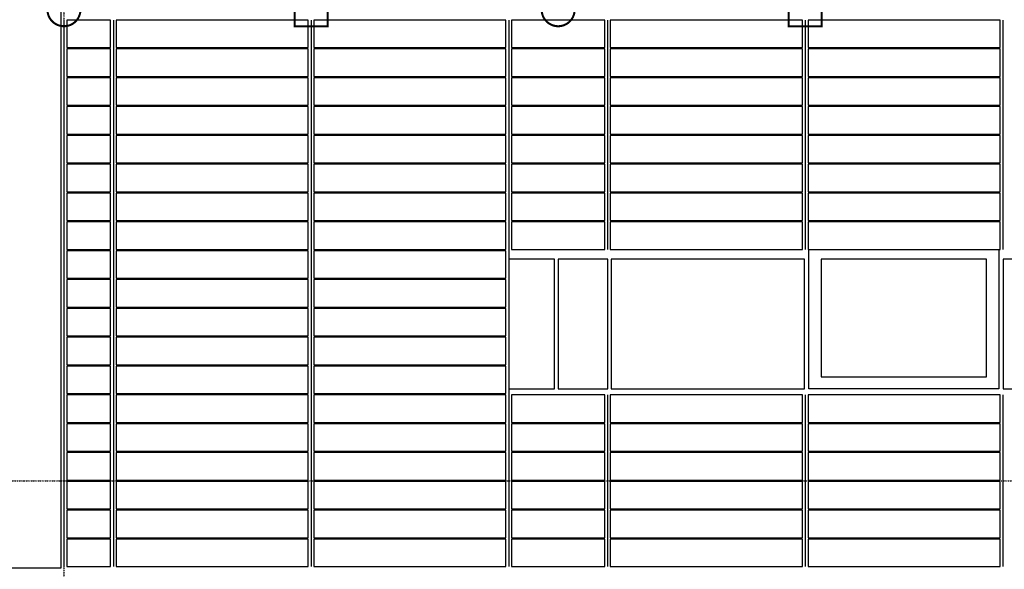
# Model space of a CAD drawing. Header units: millimetres. Extents: x -16263 to 65836, y 12201 to 60971.
# Tile 4 of 66: x -9064 to -1891, y 19906 to 23909. Entities that reach past the tile are written whole.
import ezdxf

# ---------------------------------------------------------------- set-up
doc = ezdxf.new("R2010")
doc.units = ezdxf.units.MM
doc.linetypes.add('DASHDOT', pattern=[25.4, 12.7, -6.35, 0, -6.35])
for name, color, linetype in [('alu uprof', 3, 'Continuous'), ('beugels', 3, 'Continuous'), ('keramiek', 1, 'Continuous'), ('kozijn', 2, 'Continuous'), ('stramien', 1, 'DASHDOT')]:
    doc.layers.add(name, color=color, linetype=linetype)

# ---------------------------------------------------------------- blocks, each defined once
blk = doc.blocks.new('*U0')
at = {"layer": 'keramiek'}
blk.add_lwpolyline([(-700, -100), (700, -100), (700, 100), (-700, 100)], close=True, dxfattribs=at)
blk = doc.blocks.new('*U1')
at = {"layer": 'keramiek', "color": 0, "linetype": 'ByBlock', "lineweight": -2, "transparency": 16777216}
for p in [(0, 3780), (1440, 3780), (0, 3570), (1440, 3570), (0, 3360), (1440, 3360), (0, 3150), (1440, 3150), (0, 2940), (1440, 2940), (0, 2730), (1440, 2730), (0, 2520), (1440, 2520), (0, 2310), (1440, 2310), (0, 2100), (1440, 2100), (0, 1890), (1440, 1890), (0, 1680), (1440, 1680), (0, 1470), (1440, 1470), (0, 1260), (1440, 1260), (0, 1050), (1440, 1050), (0, 840), (1440, 840), (0, 630), (1440, 630), (0, 420), (1440, 420), (0, 210), (1440, 210), (0, 0), (1440, 0)]:
    blk.add_blockref('*U0', p, dxfattribs=at)
blk = doc.blocks.new('*U3')
at = {"layer": 'keramiek'}
blk.add_lwpolyline([(20, -100), (1420, -100), (1420, 100), (20, 100)], close=True, dxfattribs=at)
blk = doc.blocks.new('*U4')
at = {"layer": 'keramiek', "color": 0, "linetype": 'ByBlock', "lineweight": -2, "transparency": 16777216}
for p in [(0, 1050), (1440, 1050), (0, 840), (1440, 840), (0, 630), (1440, 630), (0, 420), (1440, 420), (0, 210), (1440, 210), (0, 0), (1440, 0)]:
    blk.add_blockref('*U3', p, dxfattribs=at)
blk = doc.blocks.new('*U5')
at = {"layer": 'keramiek'}
blk.add_lwpolyline([(-340, -100), (340, -100), (340, 100), (-340, 100)], close=True, dxfattribs=at)
blk = doc.blocks.new('*U6')
at = {"layer": 'alu uprof', "color": 0, "linetype": 'ByBlock', "lineweight": -2, "transparency": 16777216}
for p in [(0, 1050), (0, 840), (0, 630), (0, 420), (0, 210), (0, 0)]:
    blk.add_blockref('*U5', p, dxfattribs=at)
blk = doc.blocks.new('*U9')
at = {"layer": 'keramiek'}
blk.add_lwpolyline([(20, -100), (1420, -100), (1420, 100), (20, 100)], close=True, dxfattribs=at)
blk = doc.blocks.new('*U10')
at = {"layer": 'keramiek', "color": 0, "linetype": 'ByBlock', "lineweight": -2, "transparency": 16777216}
for p in [(0, 1470), (1440, 1470), (0, 1260), (1440, 1260), (0, 1050), (1440, 1050), (0, 840), (1440, 840), (0, 630), (1440, 630), (0, 420), (1440, 420), (0, 210), (1440, 210), (0, 0), (1440, 0)]:
    blk.add_blockref('*U9', p, dxfattribs=at)
blk = doc.blocks.new('*U11')
at = {"layer": 'keramiek'}
blk.add_lwpolyline([(-340, -100), (340, -100), (340, 100), (-340, 100)], close=True, dxfattribs=at)
blk = doc.blocks.new('*U12')
at = {"layer": 'alu uprof', "color": 0, "linetype": 'ByBlock', "lineweight": -2, "transparency": 16777216}
for p in [(0, 1470), (0, 1260), (0, 1050), (0, 840), (0, 630), (0, 420), (0, 210), (0, 0)]:
    blk.add_blockref('*U11', p, dxfattribs=at)
blk = doc.blocks.new('*U16')
at = {"layer": 'keramiek'}
blk.add_lwpolyline([(20, -100), (340, -100), (340, 100), (20, 100)], close=True, dxfattribs=at)
blk = doc.blocks.new('*U17')
at = {"layer": 'alu uprof', "color": 0, "linetype": 'ByBlock', "lineweight": -2, "transparency": 16777216}
for p in [(0, 3780), (0, 3570), (0, 3360), (0, 3150), (0, 2940), (0, 2730), (0, 2520), (0, 2310), (0, 2100), (0, 1890), (0, 1680), (0, 1470), (0, 1260), (0, 1050), (0, 840), (0, 630), (0, 420), (0, 210), (0, 0)]:
    blk.add_blockref('*U16', p, dxfattribs=at)
blk = doc.blocks.new('*U144')
at = {"layer": 'stramien', "color": 1, "ltscale": 0.5}
blk.add_lwpolyline([(0, 21501.2), (0, -21501.2)], dxfattribs=at)
blk = doc.blocks.new('*U143')
at = {"layer": 'stramien', "color": 0, "linetype": 'ByBlock', "lineweight": -2, "transparency": 16777216}
blk.add_blockref('*U144', (0, 0), dxfattribs=at)
blk = doc.blocks.new('kozijnen 2')
at = {"layer": 'kozijn'}
for points in [[(25.6, 1015.7), (1409.6, 1015.7), (1409.6, 0), (25.6, 0)], [(-2160, 0), (-1826, 0), (-1826, 945), (-2160, 945)], [(-1799, 0), (-1439, 0), (-1439, 945), (-1799, 945)], [(-1413, 0), (-6.4, 0), (-6.4, 945), (-1413, 945)], [(115.6, 87), (1319.6, 87), (1319.6, 945), (115.6, 945)], [(1441, 0), (1775, 0), (1775, 945), (1441, 945)]]:
    blk.add_lwpolyline(points, close=True, dxfattribs=at)
blk = doc.blocks.new('*U196')
at = {"layer": 'kozijn'}
blk.add_blockref('kozijnen 2', (192.5, -507.8), dxfattribs=at)
blk = doc.blocks.new('*U197')
at = {"layer": 'kozijn', "color": 0, "linetype": 'ByBlock', "lineweight": -2, "transparency": 16777216}
blk.add_blockref('*U196', (0, 0), dxfattribs=at)

msp = doc.modelspace()

# ---------------------------------------------------------------- linework, layer by layer
at = {"layer": 'alu uprof'}
msp.add_lwpolyline([(-9641.126, 19916.188), (-8761.126, 19916.188), (-8761.126, 38336.188), (-9641.126, 38336.188)], close=True, dxfattribs=at)
for points in [[(-8741.126, 23906.188), (-8741.126, 19926.188)], [(-8381.126, 23906.188), (-8381.126, 19926.188)], [(-6941.126, 23906.188), (-6941.126, 19926.188)], [(-5501.126, 23906.188), (-5501.126, 19926.188)], [(-4781.126, 23906.188), (-4781.126, 22236.188)], [(-3341.126, 23906.188), (-3341.126, 22236.188)], [(-1901.126, 23906.188), (-1901.126, 22236.188)], [(-4781.126, 21176.188), (-4781.126, 19926.188)], [(-3341.126, 21176.188), (-3341.126, 19926.188)], [(-1901.126, 21176.188), (-1901.126, 19926.188)]]:
    msp.add_lwpolyline(points, dxfattribs=at)
at = {"layer": 'beugels', "color": 10, "const_width": 15}
for points in [[(-8861.219, 23982.07, -0.4120639), (-8741.126, 24101.283, -0.41236184), (-8621.033, 23981.947, -0.41606772), (-8741.126, 23861.092, -0.41636649)], [(-5261.219, 23982.07, -0.4120639), (-5141.126, 24101.283, -0.41236184), (-5021.033, 23981.947, -0.41606772), (-5141.126, 23861.092, -0.41636649)]]:
    msp.add_lwpolyline(points, format="xyb", close=True, dxfattribs=at)
at = {"layer": 'beugels', "color": 93, "const_width": 15}
for points in [[(-7061.126, 23861.188), (-6821.126, 23861.188), (-6821.126, 24101.188), (-7061.126, 24101.188)], [(-3461.126, 23861.188), (-3221.126, 23861.188), (-3221.126, 24101.188), (-3461.126, 24101.188)]]:
    msp.add_lwpolyline(points, close=True, dxfattribs=at)
at = {"layer": 'stramien', "color": 1, "ltscale": 0.5}
msp.add_lwpolyline([(-16263.493, 20551.188), (63899.959, 20551.188)], dxfattribs=at)

# ---------------------------------------------------------------- block references
at = {"layer": 'alu uprof'}
for name, p in [('*U17', (-8741.126, 20026.188)), ('*U12', (-5141.126, 22336.188)), ('*U6', (-5141.126, 20026.188))]:
    msp.add_blockref(name, p, dxfattribs=at)
at = {"layer": 'keramiek'}
for name, p in [('*U1', (-7661.126, 20026.188)), ('*U10', (-4781.126, 22336.188)), ('*U4', (-4781.126, 20026.188))]:
    msp.add_blockref(name, p, dxfattribs=at)
at = {"layer": 'kozijn'}
msp.add_blockref('*U197', (-3533.636, 21728.342), dxfattribs=at)
at = {"layer": 'stramien'}
msp.add_blockref('*U143', (-8741.126, 34367.487), dxfattribs=at)

doc.saveas('drawing.dxf')
